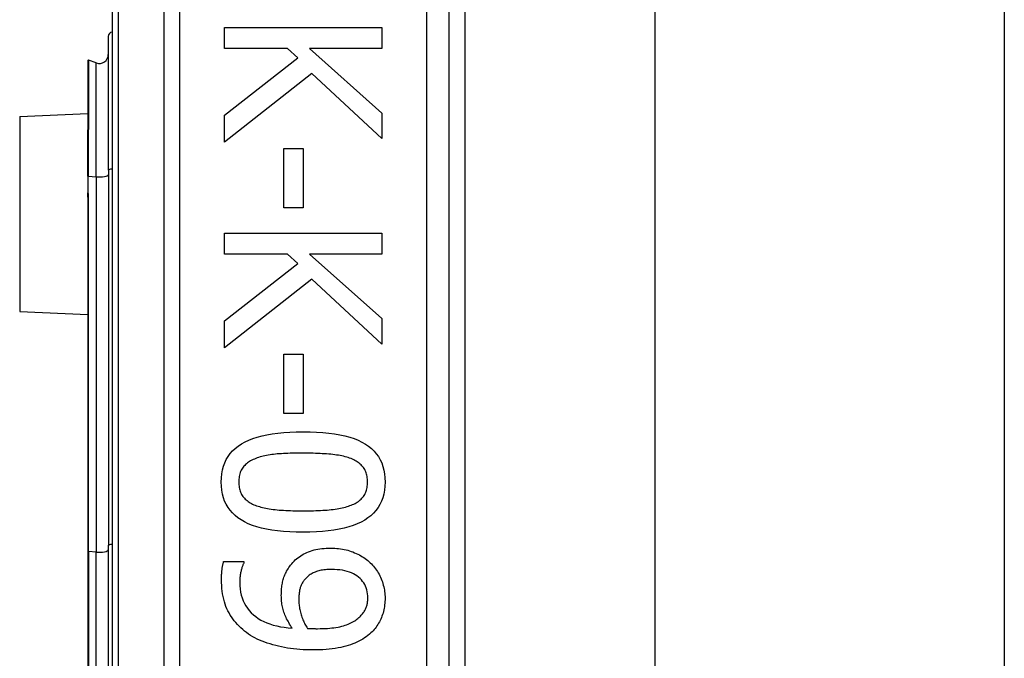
# Model space of a CAD drawing. Header units: inches. Extents: x 0 to 120, y -11 to 78.
# Tile 28 of 90: x 33.853 to 35.116, y 25.744 to 26.564. Entities that reach past the tile are written whole.
import ezdxf

# ---------------------------------------------------------------- set-up
doc = ezdxf.new("R2010")
doc.units = ezdxf.units.IN
doc.header["$LTSCALE"] = 7.213522
doc.header["$MEASUREMENT"] = 0
doc.layers.add('Visible Edges(ANSI)', color=7, linetype='Continuous', lineweight=25)
doc.layers.add('Visible Tangent Edges(ANSI)', color=7, linetype='Continuous', lineweight=25)

msp = doc.modelspace()

# ---------------------------------------------------------------- linework, layer by layer
at = {"layer": 'Visible Edges(ANSI)'}
for p, q in [((33.9716, 27.1804), (33.9716, 24.424)), ((34.4041, 24.7038), (34.4041, 26.9006)), ((34.4242, 26.722), (34.4242, 24.8824)), ((34.668, 26.7036), (34.668, 24.9008)), ((35.1161, 26.7036), (35.1161, 24.9008)), ((34.116, 26.5539), (34.3178, 26.5539)), ((34.116, 26.5271), (34.116, 26.5539)), ((34.3178, 26.5539), (34.3178, 26.5271)), ((33.9669, 26.3708), (33.9669, 26.5426)), ((34.1966, 26.5271), (34.116, 26.5271)), ((34.2098, 26.5153), (34.1966, 26.5271)), ((34.2251, 26.5271), (34.3178, 26.4443)), ((34.3178, 26.5271), (34.2251, 26.5271)), ((33.9406, 26.5116), (33.9406, 26.4227)), ((33.9514, 26.5085), (33.9414, 26.5122)), ((34.116, 26.4415), (34.2098, 26.5153)), ((34.2277, 26.4952), (34.116, 26.4067)), ((34.3178, 26.4116), (34.2277, 26.4952)), ((33.8532, 26.4399), (33.9406, 26.4438)), ((34.116, 26.4067), (34.116, 26.4415)), ((34.3178, 26.4443), (34.3178, 26.4116)), ((33.9406, 26.4227), (33.9406, 26.4218)), ((33.9406, 26.3632), (33.9406, 26.4218)), ((34.192, 26.3989), (34.2166, 26.3989)), ((34.192, 26.3225), (34.192, 26.3989)), ((34.2166, 26.3989), (34.2166, 26.3225)), ((33.9669, 26.3708), (33.9669, 25.8891)), ((33.9406, 26.3632), (33.9406, 26.3445)), ((33.9406, 26.3445), (33.9406, 26.3361)), ((33.9406, 26.3361), (33.9406, 25.8815)), ((34.2166, 26.3225), (34.192, 26.3225)), ((34.116, 26.2899), (34.3178, 26.2899)), ((34.116, 26.2631), (34.116, 26.2899)), ((34.3178, 26.2899), (34.3178, 26.2631)), ((34.1966, 26.2631), (34.116, 26.2631)), ((34.2098, 26.2513), (34.1966, 26.2631)), ((34.2251, 26.2631), (34.3178, 26.1804)), ((34.3178, 26.2631), (34.2251, 26.2631)), ((34.116, 26.1776), (34.2098, 26.2513)), ((34.2277, 26.2312), (34.116, 26.1428)), ((34.3178, 26.1477), (34.2277, 26.2312)), ((33.8532, 26.1896), (33.9406, 26.1858)), ((34.116, 26.1428), (34.116, 26.1776)), ((34.3178, 26.1804), (34.3178, 26.1477)), ((34.192, 26.1349), (34.2166, 26.1349)), ((34.192, 26.0585), (34.192, 26.1349)), ((34.2166, 26.1349), (34.2166, 26.0585)), ((34.2166, 26.0585), (34.192, 26.0585)), ((33.9406, 25.8815), (33.9406, 25.7229)), ((33.9669, 25.7153), (33.9669, 25.8891)), ((34.1148, 25.8684), (34.1408, 25.8684)), ((34.1408, 25.8684), (34.1408, 25.867))]:
    msp.add_line(p, q, dxfattribs=at)
at = {"layer": 'Visible Edges(ANSI)', "flags": 128}
for points in [[(34.1117, 25.9706), (34.1119, 25.976), (34.1124, 25.9812), (34.1133, 25.9861), (34.1146, 25.9908), (34.1162, 25.9953), (34.1182, 25.9995), (34.1205, 26.0034), (34.1232, 26.0072), (34.1263, 26.0106), (34.1297, 26.0138), (34.1335, 26.0168), (34.1376, 26.0195), (34.1422, 26.022), (34.147, 26.0243), (34.1523, 26.0264), (34.158, 26.0282), (34.164, 26.0298), (34.1704, 26.0313), (34.1772, 26.0324), (34.1843, 26.0334), (34.1918, 26.0342), (34.1998, 26.0347), (34.208, 26.035), (34.2167, 26.0352)], [(34.2167, 26.0352), (34.2256, 26.035), (34.2341, 26.0347), (34.2422, 26.0342), (34.2499, 26.0334), (34.2571, 26.0324), (34.264, 26.0312), (34.2704, 26.0298), (34.2765, 26.0281), (34.2821, 26.0263), (34.2874, 26.0242), (34.2922, 26.0219), (34.2966, 26.0194), (34.3006, 26.0166), (34.3043, 26.0136), (34.3077, 26.0104), (34.3106, 26.0069), (34.3133, 26.0032), (34.3155, 25.9993), (34.3175, 25.9951), (34.3191, 25.9907), (34.3203, 25.986), (34.3212, 25.9811), (34.3217, 25.9759), (34.3219, 25.9706)], [(34.2167, 26.0077), (34.2132, 26.0077), (34.2098, 26.0076), (34.2065, 26.0076), (34.2033, 26.0075), (34.2002, 26.0075), (34.1972, 26.0074), (34.1943, 26.0072), (34.1915, 26.0071), (34.1888, 26.0069), (34.1862, 26.0068), (34.1836, 26.0066), (34.1812, 26.0064), (34.1789, 26.0061), (34.1766, 26.0059), (34.1743, 26.0055), (34.1721, 26.0052), (34.1699, 26.0048), (34.1678, 26.0043), (34.1657, 26.0038), (34.1636, 26.0033), (34.1616, 26.0028), (34.1597, 26.0022), (34.1578, 26.0015), (34.1559, 26.0008)], [(34.2782, 26.0007), (34.2764, 26.0013), (34.2746, 26.0019), (34.2727, 26.0025), (34.2707, 26.0031), (34.2687, 26.0036), (34.2666, 26.0041), (34.2643, 26.0045), (34.2621, 26.0049), (34.2597, 26.0053), (34.2573, 26.0056), (34.2548, 26.0059), (34.2522, 26.0062), (34.2496, 26.0064), (34.2469, 26.0067), (34.2441, 26.0069), (34.2413, 26.007), (34.2384, 26.0072), (34.2355, 26.0073), (34.2325, 26.0074), (34.2295, 26.0075), (34.2264, 26.0076), (34.2232, 26.0076), (34.22, 26.0077), (34.2167, 26.0077)], [(34.1559, 26.0008), (34.1542, 26.0001), (34.1525, 25.9994), (34.1509, 25.9986), (34.1494, 25.9978), (34.148, 25.997), (34.1466, 25.9961), (34.1453, 25.9951), (34.1441, 25.9941), (34.1429, 25.993), (34.1418, 25.9919), (34.1407, 25.9908), (34.1398, 25.9896), (34.1389, 25.9884), (34.138, 25.9871), (34.1373, 25.9857), (34.1366, 25.9843), (34.136, 25.9828), (34.1355, 25.9812), (34.1351, 25.9796), (34.1348, 25.9779), (34.1345, 25.9762), (34.1343, 25.9744), (34.1342, 25.9725), (34.1341, 25.9706)], [(34.2995, 25.9706), (34.2994, 25.9724), (34.2993, 25.9742), (34.2991, 25.976), (34.2989, 25.9776), (34.2985, 25.9793), (34.2981, 25.9808), (34.2977, 25.9824), (34.2971, 25.9838), (34.2965, 25.9852), (34.2958, 25.9866), (34.295, 25.9879), (34.2941, 25.9891), (34.2932, 25.9903), (34.2922, 25.9915), (34.2912, 25.9926), (34.29, 25.9936), (34.2888, 25.9947), (34.2875, 25.9956), (34.2861, 25.9966), (34.2847, 25.9975), (34.2832, 25.9983), (34.2816, 25.9992), (34.2799, 25.9999), (34.2782, 26.0007)], [(34.2169, 25.9061), (34.208, 25.9062), (34.1996, 25.9066), (34.1915, 25.9071), (34.1839, 25.9079), (34.1766, 25.9089), (34.1698, 25.9101), (34.1634, 25.9115), (34.1573, 25.9131), (34.1517, 25.915), (34.1464, 25.9171), (34.1416, 25.9194), (34.1372, 25.9219), (34.1331, 25.9247), (34.1294, 25.9276), (34.126, 25.9309), (34.123, 25.9343), (34.1204, 25.938), (34.1181, 25.942), (34.1161, 25.9461), (34.1146, 25.9505), (34.1133, 25.9552), (34.1124, 25.9601), (34.1119, 25.9652), (34.1117, 25.9706)], [(34.1341, 25.9706), (34.1342, 25.9687), (34.1343, 25.967), (34.1345, 25.9652), (34.1347, 25.9636), (34.1351, 25.962), (34.1355, 25.9604), (34.1359, 25.9589), (34.1365, 25.9574), (34.1371, 25.956), (34.1378, 25.9547), (34.1386, 25.9534), (34.1394, 25.9522), (34.1404, 25.951), (34.1414, 25.9498), (34.1424, 25.9487), (34.1436, 25.9477), (34.1448, 25.9467), (34.1461, 25.9457), (34.1475, 25.9448), (34.1489, 25.9439), (34.1504, 25.943), (34.152, 25.9422), (34.1537, 25.9415), (34.1554, 25.9408)], [(34.3219, 25.9706), (34.3217, 25.9652), (34.3211, 25.96), (34.3202, 25.9551), (34.319, 25.9504), (34.3173, 25.9459), (34.3153, 25.9418), (34.313, 25.9378), (34.3102, 25.9341), (34.3071, 25.9307), (34.3037, 25.9274), (34.2999, 25.9245), (34.2957, 25.9217), (34.2912, 25.9193), (34.2862, 25.917), (34.281, 25.9149), (34.2753, 25.9131), (34.2693, 25.9114), (34.2629, 25.91), (34.2562, 25.9088), (34.249, 25.9079), (34.2416, 25.9071), (34.2337, 25.9066), (34.2255, 25.9062), (34.2169, 25.9061)], [(34.2785, 25.941), (34.2802, 25.9417), (34.2818, 25.9424), (34.2834, 25.9432), (34.2848, 25.944), (34.2862, 25.9449), (34.2876, 25.9458), (34.2889, 25.9468), (34.29, 25.9478), (34.2912, 25.9488), (34.2922, 25.9499), (34.2932, 25.951), (34.2941, 25.9522), (34.295, 25.9534), (34.2958, 25.9547), (34.2965, 25.956), (34.2971, 25.9574), (34.2977, 25.9588), (34.2981, 25.9603), (34.2985, 25.9619), (34.2989, 25.9635), (34.2991, 25.9652), (34.2993, 25.9669), (34.2994, 25.9687), (34.2995, 25.9706)], [(34.1554, 25.9408), (34.1571, 25.9402), (34.1589, 25.9396), (34.1607, 25.939), (34.1626, 25.9384), (34.1646, 25.9379), (34.1667, 25.9374), (34.1689, 25.937), (34.1711, 25.9366), (34.1734, 25.9362), (34.1758, 25.9358), (34.1782, 25.9355), (34.1807, 25.9352), (34.1833, 25.935), (34.186, 25.9347), (34.1888, 25.9345), (34.1916, 25.9343), (34.1945, 25.9342), (34.1975, 25.934), (34.2005, 25.9339), (34.2036, 25.9338), (34.2068, 25.9337), (34.2101, 25.9336), (34.2135, 25.9336), (34.2169, 25.9336)], [(34.2169, 25.9336), (34.2203, 25.9336), (34.2236, 25.9336), (34.2269, 25.9337), (34.2301, 25.9338), (34.2332, 25.9339), (34.2363, 25.934), (34.2392, 25.9342), (34.2421, 25.9343), (34.2449, 25.9345), (34.2477, 25.9347), (34.2503, 25.935), (34.2529, 25.9352), (34.2554, 25.9355), (34.2579, 25.9359), (34.2603, 25.9362), (34.2626, 25.9366), (34.2648, 25.937), (34.267, 25.9375), (34.2691, 25.938), (34.2711, 25.9385), (34.2731, 25.9391), (34.275, 25.9397), (34.2768, 25.9403), (34.2785, 25.941)], [(34.2007, 25.8639), (34.2021, 25.8657), (34.2036, 25.8674), (34.2051, 25.869), (34.2067, 25.8706), (34.2084, 25.872), (34.2101, 25.8734), (34.2119, 25.8747), (34.2137, 25.876), (34.2156, 25.8772), (34.2176, 25.8783), (34.2196, 25.8793), (34.2217, 25.8803), (34.2238, 25.8812), (34.2261, 25.882), (34.2284, 25.8827), (34.2307, 25.8834), (34.2332, 25.884), (34.2357, 25.8845), (34.2382, 25.8849), (34.2409, 25.8852), (34.2436, 25.8855), (34.2464, 25.8857), (34.2493, 25.8858), (34.2522, 25.8859)], [(34.2522, 25.8859), (34.2548, 25.8858), (34.2573, 25.8857), (34.2598, 25.8855), (34.2623, 25.8853), (34.2647, 25.885), (34.2671, 25.8846), (34.2694, 25.8841), (34.2718, 25.8836), (34.274, 25.883), (34.2763, 25.8823), (34.2785, 25.8816), (34.2807, 25.8808), (34.2828, 25.8799), (34.2849, 25.879), (34.2869, 25.878), (34.2889, 25.877), (34.2908, 25.8759), (34.2927, 25.8748), (34.2945, 25.8736), (34.2963, 25.8724), (34.298, 25.8711), (34.2997, 25.8697), (34.3013, 25.8683), (34.3029, 25.8669)], [(34.1121, 25.8455), (34.1121, 25.8464), (34.1121, 25.8473), (34.1121, 25.8482), (34.1121, 25.8491), (34.1122, 25.8501), (34.1122, 25.851), (34.1122, 25.852), (34.1123, 25.853), (34.1124, 25.854), (34.1125, 25.855), (34.1125, 25.856), (34.1126, 25.857), (34.1127, 25.858), (34.1128, 25.859), (34.113, 25.86), (34.1131, 25.861), (34.1133, 25.8619), (34.1135, 25.8629), (34.1137, 25.8638), (34.1139, 25.8648), (34.1141, 25.8657), (34.1143, 25.8666), (34.1146, 25.8675), (34.1148, 25.8684)], [(34.1408, 25.867), (34.1405, 25.8664), (34.1402, 25.8658), (34.1399, 25.8651), (34.1396, 25.8643), (34.1392, 25.8635), (34.1389, 25.8627), (34.1386, 25.8618), (34.1383, 25.8608), (34.138, 25.8598), (34.1377, 25.8587), (34.1374, 25.8576), (34.1372, 25.8564), (34.1369, 25.8552), (34.1366, 25.854), (34.1364, 25.8528), (34.1362, 25.8516), (34.136, 25.8504), (34.1359, 25.8492), (34.1357, 25.848), (34.1356, 25.8467), (34.1355, 25.8455), (34.1355, 25.8443), (34.1355, 25.8431), (34.1354, 25.8419)], [(34.3029, 25.8669), (34.3044, 25.8655), (34.3058, 25.864), (34.3071, 25.8625), (34.3084, 25.8609), (34.3097, 25.8593), (34.3109, 25.8576), (34.312, 25.8558), (34.3131, 25.8541), (34.3141, 25.8522), (34.3151, 25.8503), (34.316, 25.8484), (34.3169, 25.8464), (34.3177, 25.8443), (34.3184, 25.8423), (34.3191, 25.8403), (34.3196, 25.8382), (34.3202, 25.8362), (34.3206, 25.8341), (34.321, 25.8321), (34.3213, 25.83), (34.3216, 25.8279), (34.3217, 25.8259), (34.3218, 25.8238), (34.3219, 25.8217)], [(34.1887, 25.825), (34.1888, 25.8269), (34.1888, 25.8287), (34.1889, 25.8305), (34.189, 25.8322), (34.1892, 25.834), (34.1894, 25.8357), (34.1896, 25.8374), (34.1898, 25.839), (34.1901, 25.8406), (34.1905, 25.8422), (34.1908, 25.8438), (34.1912, 25.8454), (34.1916, 25.8469), (34.1921, 25.8485), (34.1927, 25.85), (34.1933, 25.8515), (34.194, 25.8531), (34.1948, 25.8546), (34.1956, 25.8562), (34.1965, 25.8577), (34.1975, 25.8593), (34.1985, 25.8608), (34.1995, 25.8624), (34.2007, 25.8639)], [(34.2533, 25.8584), (34.2513, 25.8584), (34.2492, 25.8583), (34.2472, 25.8582), (34.2453, 25.858), (34.2435, 25.8578), (34.2417, 25.8576), (34.24, 25.8573), (34.2383, 25.8569), (34.2367, 25.8565), (34.2352, 25.8561), (34.2337, 25.8556), (34.2323, 25.8551), (34.231, 25.8545), (34.2296, 25.8539), (34.2284, 25.8532), (34.2271, 25.8525), (34.2259, 25.8517), (34.2247, 25.8509), (34.2235, 25.85), (34.2224, 25.849), (34.2213, 25.848), (34.2202, 25.8469), (34.2192, 25.8458), (34.2182, 25.8446)], [(34.2998, 25.8219), (34.2997, 25.8246), (34.2995, 25.8273), (34.299, 25.8298), (34.2985, 25.8323), (34.2977, 25.8346), (34.2968, 25.8369), (34.2957, 25.8391), (34.2945, 25.8411), (34.2931, 25.8431), (34.2915, 25.845), (34.2898, 25.8468), (34.2879, 25.8485), (34.2858, 25.8501), (34.2836, 25.8515), (34.2812, 25.8528), (34.2787, 25.854), (34.2761, 25.855), (34.2733, 25.8559), (34.2703, 25.8567), (34.2672, 25.8573), (34.264, 25.8578), (34.2606, 25.8581), (34.257, 25.8583), (34.2533, 25.8584)], [(34.1443, 25.7773), (34.1417, 25.7792), (34.1392, 25.7813), (34.1369, 25.7834), (34.1346, 25.7855), (34.1325, 25.7878), (34.1304, 25.7901), (34.1285, 25.7924), (34.1266, 25.7949), (34.1249, 25.7974), (34.1233, 25.7999), (34.1217, 25.8025), (34.1203, 25.8052), (34.119, 25.808), (34.1178, 25.8109), (34.1167, 25.8139), (34.1157, 25.817), (34.1149, 25.8202), (34.1141, 25.8235), (34.1135, 25.8269), (34.113, 25.8304), (34.1126, 25.834), (34.1123, 25.8377), (34.1121, 25.8415), (34.1121, 25.8455)], [(34.1354, 25.8419), (34.1356, 25.8375), (34.1359, 25.8333), (34.1365, 25.8293), (34.1374, 25.8255), (34.1385, 25.8218), (34.1398, 25.8182), (34.1414, 25.8148), (34.1432, 25.8116), (34.1453, 25.8085), (34.1476, 25.8056), (34.1501, 25.8028), (34.1529, 25.8002), (34.156, 25.7978), (34.1592, 25.7956), (34.1626, 25.7935), (34.1663, 25.7916), (34.1701, 25.7899), (34.1742, 25.7884), (34.1784, 25.787), (34.1829, 25.7859), (34.1876, 25.7849), (34.1924, 25.7841), (34.1975, 25.7834), (34.2028, 25.783)], [(34.2182, 25.8446), (34.2175, 25.8438), (34.2168, 25.8429), (34.2162, 25.8419), (34.2157, 25.841), (34.2151, 25.8401), (34.2146, 25.8391), (34.2142, 25.8381), (34.2138, 25.8371), (34.2134, 25.8361), (34.2131, 25.8351), (34.2128, 25.834), (34.2125, 25.8329), (34.2123, 25.8319), (34.2121, 25.8308), (34.2119, 25.8297), (34.2118, 25.8285), (34.2116, 25.8274), (34.2115, 25.8262), (34.2114, 25.8251), (34.2113, 25.8239), (34.2112, 25.8227), (34.2112, 25.8214), (34.2112, 25.8202), (34.2112, 25.819)], [(34.2028, 25.783), (34.2016, 25.7848), (34.2005, 25.7866), (34.1994, 25.7883), (34.1984, 25.7901), (34.1974, 25.7918), (34.1965, 25.7935), (34.1956, 25.7952), (34.1948, 25.7969), (34.194, 25.7986), (34.1933, 25.8003), (34.1927, 25.802), (34.1921, 25.8036), (34.1916, 25.8052), (34.1911, 25.8069), (34.1906, 25.8086), (34.1902, 25.8103), (34.1899, 25.8121), (34.1896, 25.8139), (34.1893, 25.8157), (34.1891, 25.8175), (34.189, 25.8193), (34.1888, 25.8212), (34.1888, 25.8231), (34.1887, 25.825)], [(34.2112, 25.819), (34.2112, 25.8175), (34.2112, 25.816), (34.2113, 25.8146), (34.2115, 25.813), (34.2117, 25.8115), (34.2119, 25.81), (34.2122, 25.8084), (34.2125, 25.8068), (34.2129, 25.8052), (34.2133, 25.8036), (34.2137, 25.802), (34.2142, 25.8003), (34.2147, 25.7987), (34.2152, 25.7971), (34.2158, 25.7955), (34.2164, 25.7939), (34.2171, 25.7924), (34.2177, 25.791), (34.2184, 25.7895), (34.2191, 25.7881), (34.2199, 25.7867), (34.2206, 25.7854), (34.2214, 25.7841), (34.2223, 25.7828)], [(34.2883, 25.7966), (34.2894, 25.7975), (34.2904, 25.7985), (34.2914, 25.7995), (34.2922, 25.8005), (34.2931, 25.8015), (34.2939, 25.8025), (34.2946, 25.8035), (34.2952, 25.8045), (34.2959, 25.8055), (34.2964, 25.8065), (34.2969, 25.8076), (34.2973, 25.8086), (34.2977, 25.8096), (34.2981, 25.8107), (34.2984, 25.8117), (34.2987, 25.8128), (34.299, 25.8139), (34.2992, 25.815), (34.2994, 25.8161), (34.2995, 25.8172), (34.2996, 25.8184), (34.2997, 25.8195), (34.2998, 25.8207), (34.2998, 25.8219)], [(34.3219, 25.8217), (34.3218, 25.8194), (34.3217, 25.8172), (34.3216, 25.815), (34.3213, 25.8128), (34.3211, 25.8106), (34.3207, 25.8085), (34.3203, 25.8064), (34.3198, 25.8044), (34.3192, 25.8024), (34.3186, 25.8004), (34.3179, 25.7985), (34.3172, 25.7966), (34.3164, 25.7947), (34.3155, 25.7929), (34.3146, 25.7911), (34.3136, 25.7894), (34.3126, 25.7877), (34.3115, 25.786), (34.3103, 25.7844), (34.3091, 25.7828), (34.3079, 25.7813), (34.3065, 25.7798), (34.3052, 25.7783), (34.3037, 25.7769)], [(34.235, 25.7823), (34.2384, 25.7824), (34.2416, 25.7824), (34.2448, 25.7826), (34.2478, 25.7828), (34.2508, 25.783), (34.2536, 25.7833), (34.2563, 25.7836), (34.2589, 25.784), (34.2615, 25.7845), (34.2639, 25.7849), (34.2662, 25.7855), (34.2684, 25.7861), (34.2705, 25.7867), (34.2725, 25.7874), (34.2745, 25.7882), (34.2763, 25.7889), (34.2781, 25.7897), (34.2798, 25.7906), (34.2815, 25.7915), (34.283, 25.7924), (34.2845, 25.7934), (34.2858, 25.7944), (34.2871, 25.7955), (34.2883, 25.7966)], [(34.229, 25.755), (34.2248, 25.7551), (34.2207, 25.7552), (34.2166, 25.7554), (34.2126, 25.7557), (34.2086, 25.756), (34.2046, 25.7564), (34.2007, 25.7569), (34.1968, 25.7575), (34.1929, 25.7582), (34.1891, 25.7589), (34.1853, 25.7598), (34.1816, 25.7607), (34.1779, 25.7616), (34.1743, 25.7627), (34.1708, 25.7638), (34.1675, 25.765), (34.1642, 25.7663), (34.161, 25.7676), (34.158, 25.7691), (34.155, 25.7706), (34.1522, 25.7721), (34.1494, 25.7738), (34.1468, 25.7755), (34.1443, 25.7773)], [(34.2223, 25.7828), (34.2226, 25.7828), (34.223, 25.7828), (34.2233, 25.7827), (34.2237, 25.7827), (34.2242, 25.7827), (34.2246, 25.7827), (34.225, 25.7826), (34.2255, 25.7826), (34.226, 25.7826), (34.2265, 25.7826), (34.227, 25.7825), (34.2276, 25.7825), (34.2282, 25.7825), (34.2287, 25.7824), (34.2293, 25.7824), (34.2299, 25.7824), (34.2305, 25.7824), (34.2311, 25.7824), (34.2318, 25.7824), (34.2324, 25.7824), (34.233, 25.7823), (34.2337, 25.7823), (34.2344, 25.7823), (34.235, 25.7823)], [(34.3037, 25.7769), (34.3018, 25.7752), (34.2998, 25.7736), (34.2977, 25.772), (34.2955, 25.7705), (34.2933, 25.769), (34.2909, 25.7677), (34.2884, 25.7663), (34.2858, 25.7651), (34.2832, 25.7639), (34.2804, 25.7628), (34.2776, 25.7617), (34.2746, 25.7607), (34.2715, 25.7598), (34.2683, 25.759), (34.265, 25.7582), (34.2615, 25.7576), (34.2579, 25.757), (34.2542, 25.7565), (34.2503, 25.756), (34.2463, 25.7557), (34.2422, 25.7554), (34.2379, 25.7552), (34.2335, 25.7551), (34.229, 25.755)]]:
    msp.add_lwpolyline(points, dxfattribs=at)
at = {"layer": 'Visible Edges(ANSI)'}
for centre, radius, start, end in [((33.9726, 26.5426), 0.00577, 100.0205, 180), ((33.9412, 26.5116), 0.000577, 70, 180), ((33.9553, 26.5194), 0.0115, 250, 0)]:
    msp.add_arc(centre, radius, start, end, dxfattribs=at)
at = {"layer": 'Visible Tangent Edges(ANSI)'}
for p, q in [((33.9801, 24.424), (33.9801, 27.1804)), ((34.0381, 26.9006), (34.0381, 24.7038)), ((34.0585, 24.7038), (34.0585, 26.9006)), ((34.3752, 26.9006), (34.3752, 24.7038)), ((33.9414, 26.5122), (33.9414, 26.423)), ((33.9514, 26.3624), (33.9514, 26.5085)), ((33.8532, 26.4399), (33.8532, 26.1896)), ((33.941, 26.422), (33.941, 26.3633)), ((33.941, 26.3446), (33.941, 26.3633)), ((33.941, 26.3633), (33.9514, 26.3624)), ((33.9514, 26.3624), (33.9514, 25.8808)), ((33.9414, 25.8817), (33.9414, 26.3363)), ((33.9414, 25.8817), (33.9414, 25.7228)), ((33.9414, 25.8817), (33.9514, 25.8808)), ((33.9514, 25.7237), (33.9514, 25.8808))]:
    msp.add_line(p, q, dxfattribs=at)
at = {"layer": 'Visible Tangent Edges(ANSI)', "flags": 128}
for points in [[(33.941, 26.422), (33.941, 26.422), (33.941, 26.4221), (33.9409, 26.4222), (33.9409, 26.4222), (33.9409, 26.4223), (33.9409, 26.4223), (33.9408, 26.4223), (33.9408, 26.4224), (33.9408, 26.4224), (33.9408, 26.4225), (33.9408, 26.4225), (33.9407, 26.4225), (33.9407, 26.4225), (33.9407, 26.4226), (33.9407, 26.4226), (33.9407, 26.4226), (33.9407, 26.4226), (33.9407, 26.4226), (33.9406, 26.4227), (33.9406, 26.4227), (33.9406, 26.4227), (33.9406, 26.4227), (33.9406, 26.4227), (33.9406, 26.4227)], [(33.941, 26.422), (33.941, 26.422), (33.9411, 26.4221), (33.9411, 26.4221), (33.9411, 26.4221), (33.9411, 26.4222), (33.9412, 26.4222), (33.9412, 26.4223), (33.9412, 26.4223), (33.9412, 26.4223), (33.9413, 26.4224), (33.9413, 26.4224), (33.9413, 26.4225), (33.9413, 26.4225), (33.9413, 26.4226), (33.9413, 26.4226), (33.9413, 26.4226), (33.9414, 26.4227), (33.9414, 26.4227), (33.9414, 26.4228), (33.9414, 26.4228), (33.9414, 26.4229), (33.9414, 26.4229), (33.9414, 26.423), (33.9414, 26.423)], [(33.9406, 26.3361), (33.9406, 26.3365), (33.9406, 26.3368), (33.9406, 26.3372), (33.9406, 26.3376), (33.9407, 26.3379), (33.9407, 26.3383), (33.9407, 26.3386), (33.9407, 26.339), (33.9407, 26.3393), (33.9407, 26.3397), (33.9407, 26.34), (33.9408, 26.3404), (33.9408, 26.3407), (33.9408, 26.3411), (33.9408, 26.3414), (33.9408, 26.3418), (33.9409, 26.3421), (33.9409, 26.3425), (33.9409, 26.3428), (33.9409, 26.3432), (33.9409, 26.3435), (33.941, 26.3439), (33.941, 26.3442), (33.941, 26.3446)], [(33.9414, 26.3363), (33.9414, 26.3366), (33.9414, 26.337), (33.9414, 26.3373), (33.9414, 26.3376), (33.9414, 26.338), (33.9414, 26.3383), (33.9413, 26.3387), (33.9413, 26.339), (33.9413, 26.3394), (33.9413, 26.3397), (33.9413, 26.3401), (33.9413, 26.3404), (33.9412, 26.3408), (33.9412, 26.3411), (33.9412, 26.3414), (33.9412, 26.3418), (33.9412, 26.3421), (33.9411, 26.3425), (33.9411, 26.3428), (33.9411, 26.3432), (33.9411, 26.3435), (33.9411, 26.3439), (33.941, 26.3442), (33.941, 26.3446)]]:
    msp.add_lwpolyline(points, dxfattribs=at)
at = {"layer": 'Visible Tangent Edges(ANSI)'}
for centre, major_axis, ratio, start_param in [((33.9412, 26.4227), (-0.000577, 0), 0.548442, 4.363323), ((33.9409, 26.4218), (-0.000288, 0), 0.542742, 4.363323), ((33.9726, 26.3708), (-0.00577, 0), 0.245714, 4.887279), ((33.9409, 26.3632), (-0.000288, 0), 0.245714, 4.363323), ((33.9553, 26.365), (0.0115, 0), 0.245714, 4.363323), ((33.9409, 26.3445), (-0.000288, 0), 0.245714, 4.363323), ((33.9412, 26.3361), (-0.000577, 0), 0.245714, 4.363323), ((33.9726, 25.8891), (-0.00577, 0), 0.245714, 4.887279), ((33.9412, 25.8815), (-0.000577, 0), 0.245714, 4.363323), ((33.9553, 25.8834), (0.0115, 0), 0.245714, 4.363323)]:
    msp.add_ellipse(centre, major_axis=major_axis, ratio=ratio, start_param=start_param, end_param=6.283185, dxfattribs=at)

doc.saveas('drawing.dxf')
